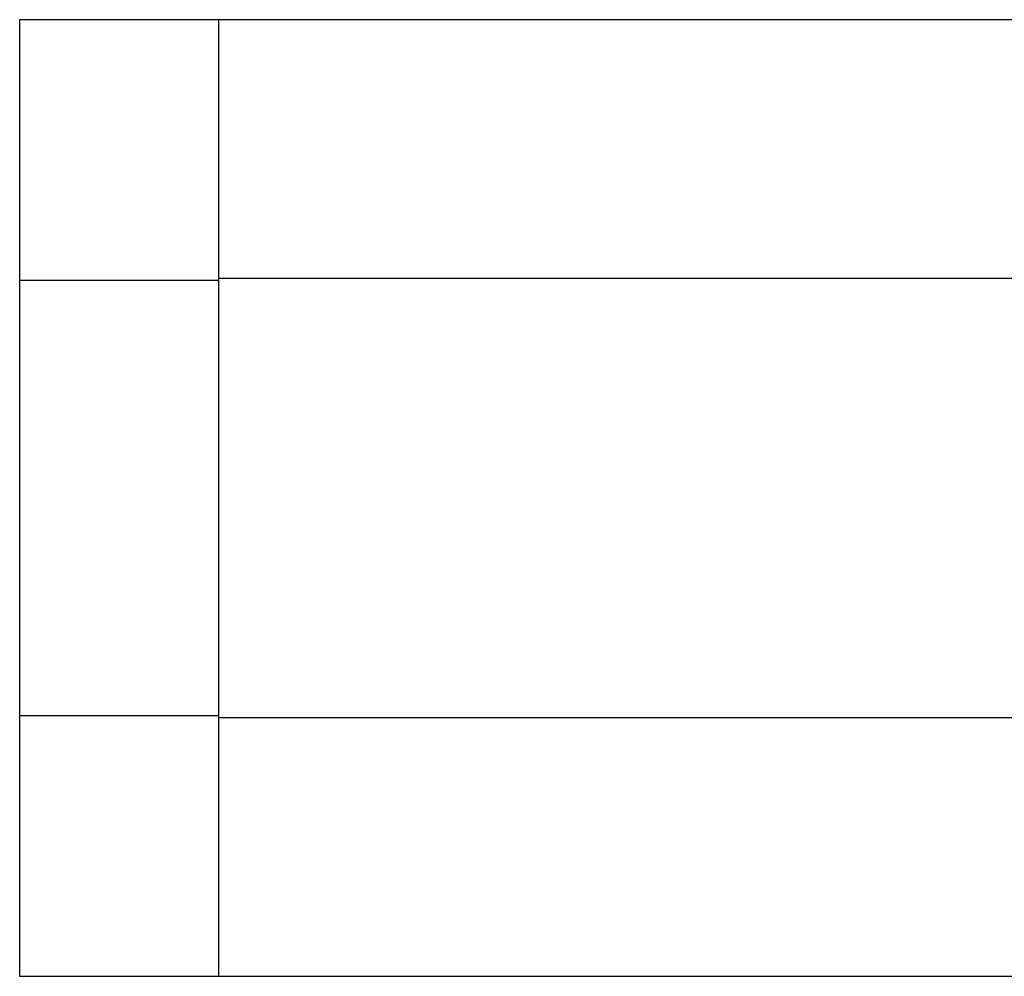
# Model space of a CAD drawing. Header units: inches. Extents: x 8.5 to 24.8, y 4.7 to 19.4.
# Tile 4 of 12: x 13.5 to 15.2, y 16.1 to 17.7. Entities that reach past the tile are written whole.
import ezdxf

# ---------------------------------------------------------------- set-up
doc = ezdxf.new("R2010")
doc.units = ezdxf.units.IN
doc.header["$MEASUREMENT"] = 0

msp = doc.modelspace()

# ---------------------------------------------------------------- linework, layer by layer
at = {"color": 7, "linetype": 'Continuous', "lineweight": 25}
for p, q in [((13.8428, 17.7261), (13.4983, 17.7261)), ((13.4983, 17.7261), (13.4983, 17.2755)), ((16.205, 17.7261), (13.8428, 17.7261)), ((13.8428, 17.2755), (13.8428, 17.7261)), ((13.8428, 17.2793), (13.8428, 17.7261)), ((13.8428, 17.2793), (16.205, 17.2793)), ((13.8428, 17.2755), (13.4983, 17.2755)), ((13.4983, 17.2755), (13.4983, 16.5231)), ((13.8428, 16.5231), (13.8428, 17.2755)), ((13.4983, 16.5231), (13.8428, 16.5231)), ((13.4983, 16.5231), (13.4983, 16.0725)), ((13.8428, 16.0725), (13.8428, 16.5231)), ((16.205, 16.5193), (13.8428, 16.5193)), ((13.8428, 16.0725), (13.8428, 16.5193)), ((13.4983, 16.0725), (13.8428, 16.0725)), ((13.8428, 16.0725), (16.205, 16.0725))]:
    msp.add_line(p, q, dxfattribs=at)

doc.saveas('drawing.dxf')
